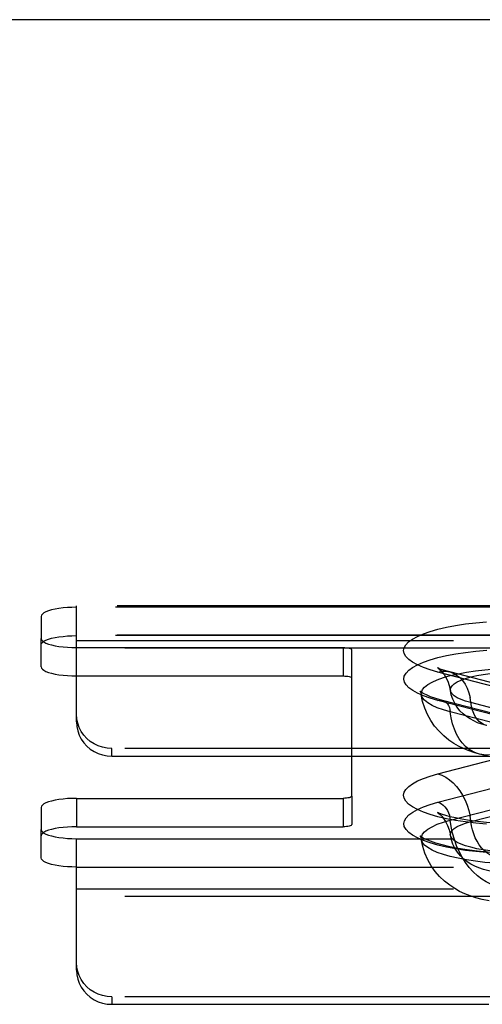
# Model space of a CAD drawing. Header units: inches. Extents: x 0 to 243, y 0 to 157.
# Tile 215 of 256: x 99.82 to 101.46, y 114.37 to 117.85. Entities that reach past the tile are written whole.
import ezdxf

# ---------------------------------------------------------------- set-up
doc = ezdxf.new("R2010")
doc.units = ezdxf.units.IN
doc.header["$LTSCALE"] = 13.357143
doc.header["$MEASUREMENT"] = 0
doc.linetypes.add('HIDDEN', pattern=[0.2, 0.1, -0.1])
doc.layers.get('0').update_dxf_attribs({"linetype": 'CONTINUOUS'})
doc.layers.add('DEFAULT_2', color=8, linetype='HIDDEN')

msp = doc.modelspace()

# ---------------------------------------------------------------- linework, layer by layer
at = {"color": 7, "linetype": 'Continuous'}
msp.add_line((102.2785, 117.8517), (46.5985, 117.8517), dxfattribs=at)
at = {"layer": 'DEFAULT_2', "color": 8, "linetype": 'HIDDEN'}
for p, q in [((100.022, 115.771), (100.022, 115.7767)), ((104.173, 115.7767), (100.022, 115.7767)), ((100.022, 115.3648), (100.022, 115.771)), ((104.1675, 115.771), (100.022, 115.771)), ((99.897, 115.7387), (99.897, 115.6606)), ((99.897, 115.5601), (99.897, 115.6606)), ((104.173, 115.6727), (100.022, 115.6727)), ((104.1675, 115.6706), (100.022, 115.6706)), ((100.022, 115.653), (104.2005, 115.653)), ((100.022, 115.6282), (100.967, 115.6282)), ((104.2005, 115.626), (100.022, 115.626)), ((100.967, 115.6282), (100.967, 115.5278)), ((100.997, 115.1022), (100.997, 115.6205)), ((100.022, 115.5278), (100.967, 115.5278)), ((101.5351, 115.4814), (101.3021, 115.5417)), ((101.5769, 115.4817), (101.3439, 115.542)), ((101.5354, 115.381), (101.3024, 115.4413)), ((101.551, 115.3811), (101.3181, 115.4414)), ((101.652, 115.373), (101.419, 115.4333)), ((101.5791, 115.3403), (101.3462, 115.4006)), ((100.147, 115.244), (100.147, 115.2709)), ((104.2005, 115.2709), (100.147, 115.2709)), ((100.147, 115.244), (104.2005, 115.244)), ((101.3021, 115.181), (101.5351, 115.2413)), ((101.6821, 115.1909), (101.4492, 115.2512)), ((101.3024, 115.0805), (101.5354, 115.1408)), ((100.997, 115.1022), (100.997, 115.0017)), ((99.897, 115.0621), (99.897, 114.984)), ((100.022, 115.0944), (100.022, 114.994)), ((100.022, 115.0944), (100.967, 115.0944)), ((100.967, 115.0944), (100.967, 114.994)), ((101.3462, 115.0172), (101.5791, 115.0775)), ((101.419, 115.0121), (101.652, 115.0724)), ((100.022, 114.994), (100.967, 114.994)), ((99.897, 114.8835), (99.897, 114.984)), ((100.022, 114.4858), (100.022, 114.9516)), ((100.022, 114.9516), (104.1675, 114.9516)), ((100.022, 114.8512), (104.1675, 114.8512)), ((100.022, 114.774), (104.2005, 114.774)), ((104.2005, 114.7471), (100.022, 114.7471)), ((100.147, 114.392), (100.147, 114.3651)), ((104.2005, 114.392), (100.147, 114.392)), ((100.147, 114.3651), (104.2005, 114.3651))]:
    msp.add_line(p, q, dxfattribs=at)
for points in [[(100.022, 115.771), (100.0055, 115.7708), (99.9896, 115.7699), (99.9741, 115.7686), (99.9595, 115.7667), (99.9459, 115.7644), (99.9336, 115.7616), (99.9228, 115.7584), (99.9137, 115.7549), (99.9065, 115.7511), (99.9012, 115.7471), (99.8981, 115.743), (99.897, 115.7387)], [(101.3021, 115.5417), (101.2749, 115.5494), (101.2509, 115.5578), (101.23, 115.5668), (101.2125, 115.5763), (101.1988, 115.5862), (101.1888, 115.5964), (101.1829, 115.6069), (101.1808, 115.6174), (101.1828, 115.6279), (101.1887, 115.6383), (101.1986, 115.6485), (101.2123, 115.6584), (101.2297, 115.668), (101.2506, 115.677), (101.2748, 115.6854), (101.3021, 115.6932), (101.3323, 115.7003), (101.3649, 115.7066), (101.3998, 115.712), (101.4366, 115.7165), (101.4749, 115.72)], [(99.897, 115.6382), (99.8981, 115.6425), (99.9012, 115.6466), (99.9065, 115.6506), (99.9137, 115.6544), (99.9228, 115.6579), (99.9336, 115.6611), (99.9459, 115.6639), (99.9595, 115.6663), (99.9741, 115.6681), (99.9896, 115.6695), (100.0055, 115.6703), (100.022, 115.6706)], [(99.897, 115.6606), (99.8981, 115.6563), (99.9012, 115.6522), (99.9065, 115.6482), (99.9137, 115.6444), (99.9228, 115.6409), (99.9336, 115.6377), (99.9459, 115.6349), (99.9595, 115.6326), (99.9741, 115.6307), (99.9896, 115.6293), (100.0055, 115.6285), (100.022, 115.6282)], [(100.967, 115.6282), (100.9729, 115.6281), (100.9785, 115.6277), (100.9836, 115.6269), (100.9882, 115.626), (100.9919, 115.6248), (100.9947, 115.6235), (100.9964, 115.622), (100.997, 115.6205)], [(101.3024, 115.4413), (101.2752, 115.449), (101.2513, 115.4574), (101.2304, 115.4664), (101.2129, 115.4759), (101.1992, 115.4858), (101.1893, 115.496), (101.1833, 115.5064), (101.1812, 115.5169), (101.1832, 115.5274), (101.1892, 115.5378), (101.199, 115.548), (101.2127, 115.5579), (101.2301, 115.5674), (101.2509, 115.5765), (101.2751, 115.5849), (101.3024, 115.5927), (101.3325, 115.5998), (101.3652, 115.606), (101.4, 115.6114), (101.4368, 115.6159), (101.475, 115.6195)], [(99.897, 115.5601), (99.8981, 115.5559), (99.9012, 115.5518), (99.9065, 115.5478), (99.9137, 115.544), (99.9228, 115.5404), (99.9336, 115.5373), (99.9459, 115.5345), (99.9595, 115.5321), (99.9741, 115.5303), (99.9896, 115.5289), (100.0055, 115.5281), (100.022, 115.5278)], [(101.2434, 115.4616), (101.2436, 115.4698), (101.2475, 115.4793), (101.2551, 115.4886), (101.2665, 115.4976), (101.2815, 115.5063), (101.2999, 115.5146), (101.3215, 115.5223), (101.3462, 115.5294), (101.3735, 115.5358), (101.4033, 115.5414), (101.4352, 115.5461), (101.4689, 115.55), (101.5039, 115.553), (101.5399, 115.5549), (101.5765, 115.5559), (101.6133, 115.5559), (101.6499, 115.5549), (101.686, 115.553), (101.721, 115.55), (101.7546, 115.5461), (101.7865, 115.5414), (101.8163, 115.5358), (101.8437, 115.5294)], [(101.3011, 115.5566), (101.3006, 115.5569), (101.3012, 115.5565), (101.3034, 115.5549), (101.307, 115.5521), (101.3117, 115.5478), (101.3175, 115.5416), (101.3239, 115.5333), (101.3307, 115.5226), (101.3371, 115.5094), (101.3425, 115.494), (101.3463, 115.4763)], [(101.3439, 115.542), (101.33, 115.5459), (101.3189, 115.5494), (101.3107, 115.5524), (101.305, 115.5548), (101.3017, 115.5563), (101.3011, 115.5566)], [(100.967, 115.5278), (100.9729, 115.5276), (100.9785, 115.5272), (100.9836, 115.5265), (100.9882, 115.5255), (100.9919, 115.5243), (100.9947, 115.523), (100.9964, 115.5216), (100.997, 115.52)], [(101.3021, 115.5417), (101.3161, 115.5442), (101.33, 115.5443), (101.3439, 115.542)], [(101.3439, 115.542), (101.3563, 115.5377), (101.3684, 115.531), (101.3795, 115.5222), (101.3896, 115.5114), (101.3984, 115.4987), (101.4058, 115.4843), (101.4118, 115.4685), (101.4162, 115.4514)], [(101.3463, 115.4763), (101.3462, 115.4788), (101.3477, 115.486), (101.3524, 115.4931), (101.3601, 115.5001), (101.3708, 115.5067), (101.3843, 115.513), (101.4004, 115.5189), (101.419, 115.5243), (101.4398, 115.5291), (101.4626, 115.5333), (101.487, 115.5368), (101.5128, 115.5396), (101.5396, 115.5416), (101.5671, 115.5428), (101.5949, 115.5432), (101.6228, 115.5428), (101.6503, 115.5416), (101.6771, 115.5396), (101.7029, 115.5368), (101.7273, 115.5333), (101.75, 115.5291), (101.7708, 115.5243)], [(101.2434, 115.4703), (101.2396, 115.4731), (101.2385, 115.4742), (101.2394, 115.4729), (101.2415, 115.4688), (101.2434, 115.4616)], [(101.3181, 115.4414), (101.295, 115.448), (101.2762, 115.4544), (101.2613, 115.4606), (101.2504, 115.466), (101.2434, 115.4703)], [(101.4492, 115.2512), (101.4289, 115.257), (101.4099, 115.2636), (101.3924, 115.2709), (101.3753, 115.2792), (101.3582, 115.2891), (101.3409, 115.3008), (101.3232, 115.3152), (101.3061, 115.3318), (101.2904, 115.3503), (101.2766, 115.3704), (101.2649, 115.3917), (101.2554, 115.4141), (101.2482, 115.4375), (101.2434, 115.4616)], [(101.3462, 115.4006), (101.3215, 115.4077), (101.2999, 115.4154), (101.2815, 115.4237), (101.2665, 115.4324), (101.2551, 115.4415), (101.2475, 115.4508), (101.2436, 115.4603), (101.2434, 115.4616)], [(101.419, 115.4333), (101.4004, 115.4387), (101.3843, 115.4445), (101.3708, 115.4509), (101.3601, 115.4575), (101.3524, 115.4645), (101.3477, 115.4716), (101.3463, 115.4763)], [(101.4752, 115.3519), (101.4584, 115.3568), (101.443, 115.3623), (101.4291, 115.3685), (101.4161, 115.3756), (101.4036, 115.3838), (101.3917, 115.3934), (101.3804, 115.4047), (101.3702, 115.4174), (101.3616, 115.4309), (101.3548, 115.4454), (101.3496, 115.4606), (101.3463, 115.4763)], [(101.4752, 115.3519), (101.466, 115.3551), (101.4569, 115.3601), (101.4486, 115.3667), (101.4411, 115.3748), (101.4345, 115.3843), (101.4289, 115.3951), (101.4244, 115.4069), (101.4211, 115.4197), (101.4162, 115.4514)], [(101.3024, 115.4413), (101.3087, 115.4423), (101.3149, 115.4421), (101.3181, 115.4414)], [(101.3181, 115.4414), (101.3208, 115.4406), (101.3264, 115.4379), (101.3314, 115.434), (101.3359, 115.429), (101.3396, 115.4231), (101.3427, 115.4163), (101.3449, 115.4087), (101.3462, 115.4006)], [(100.147, 115.2709), (100.1305, 115.272), (100.1146, 115.2751), (100.0991, 115.2801), (100.0845, 115.2871), (100.0709, 115.2959), (100.0586, 115.3063), (100.0478, 115.3182), (100.0387, 115.3313), (100.0315, 115.3455), (100.0262, 115.3604), (100.0231, 115.3758), (100.022, 115.3917)], [(101.4492, 115.2512), (101.4421, 115.2532), (101.4273, 115.2595), (101.4133, 115.2679), (101.4003, 115.2784), (101.3884, 115.2911), (101.3777, 115.3056), (101.3683, 115.3218), (101.3605, 115.3396), (101.3541, 115.3588), (101.3493, 115.3792), (101.3462, 115.4006)], [(100.022, 115.3648), (100.0231, 115.3489), (100.0262, 115.3335), (100.0315, 115.3186), (100.0387, 115.3044), (100.0478, 115.2913), (100.0586, 115.2794), (100.0709, 115.269), (100.0845, 115.2602), (100.0991, 115.2532), (100.1146, 115.2481), (100.1305, 115.2451), (100.147, 115.244)], [(101.5065, 115.2517), (101.49, 115.2486), (101.4736, 115.2478), (101.4576, 115.2493), (101.4492, 115.2512)], [(101.4749, 115.0026), (101.4366, 115.0062), (101.3998, 115.0107), (101.3649, 115.0161), (101.3323, 115.0224), (101.3021, 115.0294), (101.2748, 115.0372), (101.2506, 115.0457), (101.2297, 115.0547), (101.2123, 115.0642), (101.1986, 115.0742), (101.1887, 115.0844), (101.1828, 115.0948), (101.1808, 115.1053), (101.1829, 115.1158), (101.1888, 115.1262), (101.1988, 115.1364), (101.2125, 115.1463), (101.23, 115.1559), (101.2509, 115.1649), (101.2749, 115.1733), (101.3021, 115.181)], [(101.3021, 115.181), (101.3161, 115.1762), (101.33, 115.1692), (101.3434, 115.1601), (101.3563, 115.149), (101.3684, 115.1361), (101.3795, 115.1215), (101.3896, 115.1054), (101.3984, 115.0882), (101.4058, 115.07), (101.4118, 115.051), (101.4162, 115.0316)], [(100.997, 115.1022), (100.9964, 115.1007), (100.9947, 115.0992), (100.9919, 115.0979), (100.9882, 115.0967), (100.9836, 115.0957), (100.9785, 115.095), (100.9729, 115.0946), (100.967, 115.0944)], [(100.022, 115.0944), (100.0055, 115.0941), (99.9896, 115.0933), (99.9741, 115.092), (99.9595, 115.0901), (99.9459, 115.0877), (99.9336, 115.085), (99.9228, 115.0818), (99.9137, 115.0783), (99.9065, 115.0745), (99.9012, 115.0705), (99.8981, 115.0663), (99.897, 115.0621)], [(101.475, 114.9023), (101.4368, 114.9058), (101.4, 114.9103), (101.3652, 114.9157), (101.3325, 114.922), (101.3024, 114.9291), (101.2751, 114.9369), (101.2509, 114.9453), (101.2301, 114.9543), (101.2127, 114.9638), (101.199, 114.9737), (101.1892, 114.9839), (101.1832, 114.9943), (101.1812, 115.0048), (101.1833, 115.0153), (101.1893, 115.0258), (101.1992, 115.0359), (101.2129, 115.0458), (101.2304, 115.0554), (101.2513, 115.0644), (101.2752, 115.0727), (101.3024, 115.0805)], [(101.3024, 115.0805), (101.3087, 115.0782), (101.3149, 115.0748), (101.3208, 115.0702), (101.3264, 115.0646), (101.3314, 115.0582), (101.3359, 115.0509), (101.3396, 115.043), (101.3427, 115.0346), (101.3449, 115.0259), (101.3462, 115.0172)], [(101.3053, 115.0424), (101.304, 115.043), (101.3011, 115.0444), (101.3006, 115.0446), (101.3022, 115.0436), (101.3054, 115.0412), (101.3101, 115.0371), (101.316, 115.0311), (101.3226, 115.0229), (101.3297, 115.012), (101.3366, 114.9985), (101.3423, 114.9825), (101.3463, 114.9641)], [(101.8459, 115.0298), (101.8265, 115.0252), (101.8038, 115.0207), (101.7778, 115.0163), (101.7489, 115.0124), (101.7175, 115.0091), (101.6843, 115.0066), (101.6496, 115.0048), (101.6141, 115.0039), (101.5783, 115.0038), (101.5427, 115.0047), (101.5079, 115.0064), (101.4745, 115.009), (101.4429, 115.0122), (101.4137, 115.0161), (101.3874, 115.0204), (101.3645, 115.0249), (101.3454, 115.0294), (101.33, 115.0337), (101.3182, 115.0374), (101.3096, 115.0406), (101.3053, 115.0424)], [(101.5065, 114.8857), (101.496, 114.8892), (101.4857, 114.8945), (101.4756, 114.9013), (101.466, 114.9096), (101.4569, 114.9193), (101.4486, 114.9302), (101.4411, 114.9422), (101.4345, 114.9551), (101.4289, 114.9688), (101.4244, 114.9829), (101.4211, 114.9975), (101.4162, 115.0316)], [(100.022, 114.994), (100.0055, 114.9937), (99.9896, 114.9929), (99.9741, 114.9915), (99.9595, 114.9896), (99.9459, 114.9873), (99.9336, 114.9845), (99.9228, 114.9813), (99.9137, 114.9778), (99.9065, 114.974), (99.9012, 114.97), (99.8981, 114.9659), (99.897, 114.9616)], [(100.997, 115.0017), (100.9964, 115.0002), (100.9947, 114.9988), (100.9919, 114.9974), (100.9882, 114.9962), (100.9836, 114.9953), (100.9785, 114.9946), (100.9729, 114.9941), (100.967, 114.994)], [(101.2434, 114.9494), (101.2436, 114.9575), (101.2475, 114.967), (101.2551, 114.9763), (101.2665, 114.9854), (101.2815, 114.9941), (101.2999, 115.0024), (101.3215, 115.0101), (101.3462, 115.0172)], [(101.5065, 114.7852), (101.49, 114.7906), (101.4736, 114.7983), (101.4576, 114.8082), (101.4421, 114.8201), (101.4273, 114.834), (101.4133, 114.8497), (101.4003, 114.867), (101.3884, 114.8857), (101.3777, 114.9058), (101.3683, 114.9268), (101.3605, 114.9488), (101.3541, 114.9713), (101.3493, 114.9942), (101.3462, 115.0172)], [(101.3463, 114.9641), (101.3462, 114.9666), (101.3477, 114.9738), (101.3524, 114.9809), (101.3601, 114.9878), (101.3708, 114.9945), (101.3843, 115.0008), (101.4004, 115.0067), (101.419, 115.0121)], [(99.897, 114.984), (99.8981, 114.9797), (99.9012, 114.9756), (99.9065, 114.9716), (99.9137, 114.9678), (99.9228, 114.9643), (99.9336, 114.9611), (99.9459, 114.9583), (99.9595, 114.956), (99.9741, 114.9541), (99.9896, 114.9527), (100.0055, 114.9519), (100.022, 114.9516)], [(101.2469, 114.9558), (101.2433, 114.9581), (101.2396, 114.9609), (101.2385, 114.9619), (101.2394, 114.9607), (101.2415, 114.9565), (101.2434, 114.9494)], [(101.8718, 114.9292), (101.8453, 114.923), (101.8157, 114.9172), (101.7833, 114.9122), (101.7485, 114.9078), (101.7117, 114.9044), (101.6736, 114.9019), (101.6344, 114.9003), (101.5947, 114.8998), (101.5551, 114.9003), (101.5159, 114.9019), (101.4777, 114.9044), (101.4409, 114.9079), (101.4061, 114.9122), (101.3737, 114.9173), (101.344, 114.9231), (101.3176, 114.9293), (101.2948, 114.9358), (101.2759, 114.9423), (101.2611, 114.9484), (101.2504, 114.9538), (101.2469, 114.9558)], [(101.7708, 114.921), (101.75, 114.9162), (101.7273, 114.912), (101.7029, 114.9086), (101.6771, 114.9058), (101.6503, 114.9038), (101.6228, 114.9026), (101.5949, 114.9022), (101.5671, 114.9026), (101.5396, 114.9038), (101.5128, 114.9058), (101.487, 114.9086), (101.4626, 114.912), (101.4398, 114.9162), (101.419, 114.921), (101.4004, 114.9264), (101.3843, 114.9323), (101.3708, 114.9386), (101.3601, 114.9453), (101.3524, 114.9522), (101.3477, 114.9594), (101.3463, 114.9641)], [(101.7146, 114.8396), (101.6901, 114.8342), (101.6657, 114.8305), (101.6421, 114.828), (101.6188, 114.8266), (101.5957, 114.8262), (101.5726, 114.8266), (101.5491, 114.8279), (101.526, 114.8302), (101.5035, 114.8336), (101.4827, 114.8378), (101.4643, 114.8427), (101.4477, 114.8483), (101.4327, 114.8546), (101.4188, 114.8618), (101.4059, 114.87), (101.3936, 114.8795), (101.3818, 114.8909), (101.3711, 114.9038), (101.3623, 114.9175), (101.3552, 114.9321), (101.3498, 114.9478), (101.3463, 114.9641)], [(101.8437, 114.8884), (101.8163, 114.882), (101.7865, 114.8764), (101.7546, 114.8717), (101.721, 114.8678), (101.686, 114.8648), (101.6499, 114.8629), (101.6133, 114.8619), (101.5765, 114.8619), (101.5399, 114.8629), (101.5039, 114.8648), (101.4689, 114.8678), (101.4352, 114.8717), (101.4033, 114.8764), (101.3735, 114.882), (101.3462, 114.8884), (101.3215, 114.8955), (101.2999, 114.9032), (101.2815, 114.9114), (101.2665, 114.9202), (101.2551, 114.9292), (101.2475, 114.9385), (101.2436, 114.948), (101.2434, 114.9494)], [(101.4835, 114.7315), (101.4588, 114.7366), (101.4366, 114.7424), (101.416, 114.7491), (101.3972, 114.7565), (101.3792, 114.765), (101.3616, 114.7748), (101.344, 114.7864), (101.3258, 114.8007), (101.3083, 114.8172), (101.2924, 114.8355), (101.2782, 114.8556), (101.2661, 114.877), (101.2561, 114.8999), (101.2485, 114.9241), (101.2434, 114.9494)], [(100.022, 114.8512), (100.0055, 114.8515), (99.9896, 114.8523), (99.9741, 114.8536), (99.9595, 114.8555), (99.9459, 114.8579), (99.9336, 114.8606), (99.9228, 114.8638), (99.9137, 114.8673), (99.9065, 114.8711), (99.9012, 114.8752), (99.8981, 114.8793), (99.897, 114.8835)], [(100.147, 114.392), (100.1305, 114.3931), (100.1146, 114.3961), (100.0991, 114.4012), (100.0845, 114.4082), (100.0709, 114.4169), (100.0586, 114.4274), (100.0478, 114.4392), (100.0387, 114.4524), (100.0315, 114.4665), (100.0262, 114.4815), (100.0231, 114.4968), (100.022, 114.5127)], [(100.022, 114.4858), (100.0231, 114.4699), (100.0262, 114.4546), (100.0315, 114.4396), (100.0387, 114.4254), (100.0478, 114.4123), (100.0586, 114.4004), (100.0709, 114.39), (100.0845, 114.3812), (100.0991, 114.3743), (100.1146, 114.3692), (100.1305, 114.3661), (100.147, 114.3651)]]:
    msp.add_lwpolyline(points, dxfattribs=at)

doc.saveas('drawing.dxf')
